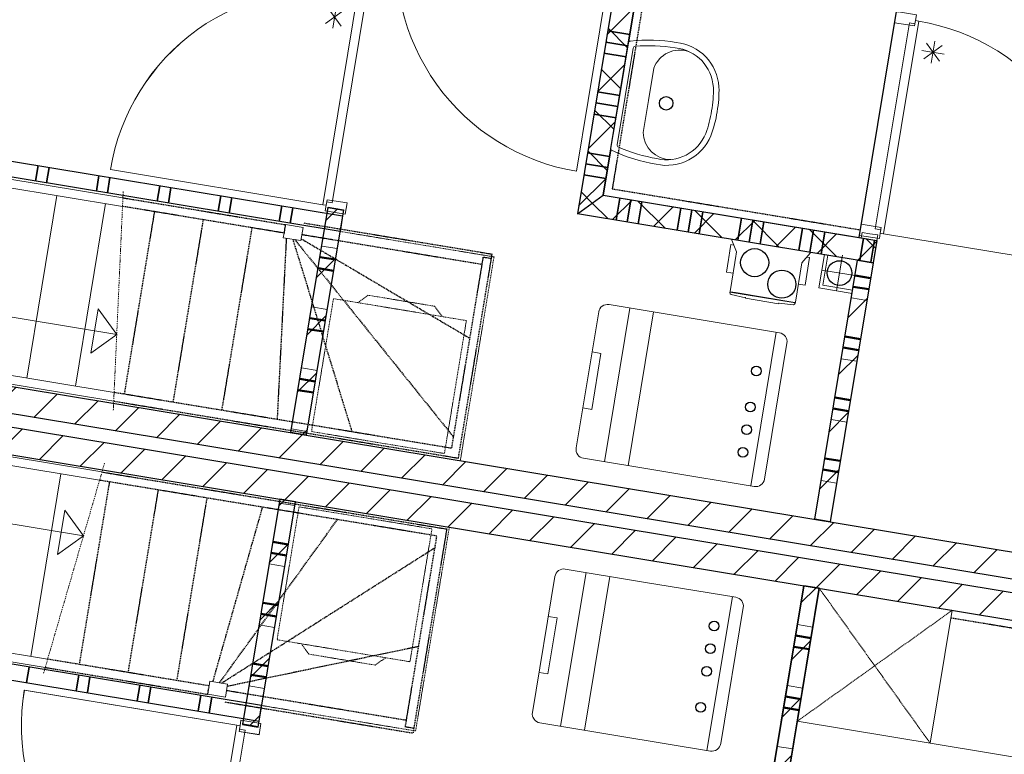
# Model space of a CAD drawing. Extents: x -1000932 to 2054797, y 285738 to 764020.
# Tile 46 of 256: x -306377 to -301992, y 544742 to 548014. Entities that reach past the tile are written whole.
import ezdxf

# ---------------------------------------------------------------- set-up
doc = ezdxf.new("R2010")
doc.units = 0
doc.header["$MEASUREMENT"] = 0
doc.set_wipeout_variables(frame=1)
doc.linetypes.add('DASHDOT', pattern=[1, 0.5, -0.25, 0, -0.25])
doc.linetypes.add('DASHED', pattern=[0.75, 0.5, -0.25])
doc.layers.add('31.', color=7, linetype='CONTINUOUS')
doc.layers.add('HATCH_REACTORS', color=7, linetype='CONTINUOUS')
pattern_1 = [(45, (-31791.21, 918770.12), (106.06602, -106.066015), [])]
pattern_2 = [(135, (-31791.21, 918982.25), (106.066017, 106.06602), [])]

msp = doc.modelspace()

# ---------------------------------------------------------------- hatches: boundary and pattern name
at = {"layer": '31.', "linetype": 'Continuous'}
h = msp.add_hatch(dxfattribs=at)
h.set_pattern_fill('ARKEY_P_050A40_17', style=0, pattern_type=0)
h.set_pattern_definition(pattern_2)
h.paths.add_polyline_path([(-303893.026, 547149.342), (-303778.057, 547231.686), (-303397.901, 549530.467), (-303480.244, 549645.436)], flags=0)
h = msp.add_hatch(dxfattribs=at)
h.set_pattern_fill('ARKEY_P_050A40_18', style=0, pattern_type=0)
h.set_pattern_definition(pattern_1)
h.paths.add_polyline_path([(-303893.026, 547149.342), (-303778.057, 547231.686), (-303397.901, 549530.467), (-303480.244, 549645.436)], flags=0)
h = msp.add_hatch(dxfattribs=at)
h.set_pattern_fill('ARKEY_P_050A40_17', style=0, pattern_type=0)
h.set_pattern_definition(pattern_2)
h.paths.add_polyline_path([(-303893.026, 547149.342), (-303778.057, 547231.686), (-302559.588, 547030.186), (-302575.901, 546931.529)], flags=0)
h = msp.add_hatch(dxfattribs=at)
h.set_pattern_fill('ARKEY_P_050A40_18', style=0, pattern_type=0)
h.set_pattern_definition(pattern_1)
h.paths.add_polyline_path([(-303893.026, 547149.342), (-303778.057, 547231.686), (-302559.588, 547030.186), (-302575.901, 546931.529)], flags=0)
h = msp.add_hatch(dxfattribs=at)
h.set_pattern_fill('ARKEY_P_050A40_12', style=0, pattern_type=0)
h.set_pattern_definition(pattern_1)
h.paths.add_polyline_path([(-305003.151, 547178.342), (-304934.088, 547166.936), (-305100.119, 546163.061), (-305169.182, 546174.467)], flags=0)
h = msp.add_hatch(dxfattribs=at)
h.set_pattern_fill('ARKEY_P_050A40_12', style=0, pattern_type=0)
h.set_pattern_definition(pattern_1)
h.paths.add_polyline_path([(-309643.244, 546792.717), (-309623.682, 546911.092), (-298820.401, 545124.592), (-298839.963, 545006.217)], flags=0)
h = msp.add_hatch(dxfattribs=at)
h.set_pattern_fill('ARKEY_P_050A40_12', style=0, pattern_type=0)
h.set_pattern_definition(pattern_1)
h.paths.add_polyline_path([(-302766.807, 545777.217), (-302835.869, 545788.623), (-302644.963, 546942.936), (-302575.901, 546931.529)], flags=0)
h = msp.add_hatch(dxfattribs=at)
h.set_pattern_fill('ARKEY_P_050A40_12', style=0, pattern_type=0)
h.set_pattern_definition(pattern_1)
h.paths.add_polyline_path([(-309653.026, 546733.529), (-309672.619, 546615.123), (-298869.338, 544828.623), (-298849.744, 544946.998)], flags=0)
h = msp.add_hatch(dxfattribs=at)
h.set_pattern_fill('ARKEY_P_050A40_12', style=0, pattern_type=0)
h.set_pattern_definition(pattern_1)
h.paths.add_polyline_path([(-305384.119, 544874.623), (-305315.057, 544863.217), (-305149.057, 545867.061), (-305218.119, 545878.498)], flags=0)
h = msp.add_hatch(dxfattribs=at)
h.set_pattern_fill('ARKEY_P_050A40_12', style=0, pattern_type=0)
h.set_pattern_definition(pattern_1)
h.paths.add_polyline_path([(-302884.807, 545492.654), (-302815.744, 545481.248), (-303018.057, 544257.873), (-303087.119, 544269.279)], flags=0)
h = msp.add_hatch(dxfattribs=at)
h.set_pattern_fill('ARKEY_P_050A40_12', style=0, pattern_type=0)
h.set_pattern_definition(pattern_1)
h.paths.add_polyline_path([(-302815.744, 545481.217), (-302884.807, 545492.654), (-303075.682, 544338.311), (-303006.619, 544326.904)], flags=0)

# ---------------------------------------------------------------- linework, layer by layer
at = {"layer": '31.', "color": 7, "linetype": 'Continuous', "lineweight": 35}
for p, q in [((-303758.432, 547963.311), (-303659.776, 547946.998)), ((-303758.432, 547963.311), (-303659.776, 547946.998)), ((-303758.432, 547963.311), (-303659.776, 547946.998)), ((-303758.432, 547963.311), (-303659.776, 547946.998)), ((-303766.588, 547913.967), (-303667.932, 547897.654)), ((-303774.744, 547864.654), (-303676.088, 547848.311)), ((-303803.307, 547691.998), (-303704.619, 547675.654)), ((-303803.307, 547691.998), (-303704.619, 547675.654)), ((-303811.463, 547642.654), (-303712.776, 547626.342)), ((-303819.619, 547593.311), (-303720.932, 547576.998)), ((-303848.151, 547420.654), (-303749.494, 547404.342)), ((-303848.151, 547420.654), (-303749.494, 547404.342)), ((-306306.557, 547295.061), (-306295.151, 547364.123)), ((-306257.244, 547286.904), (-306245.807, 547355.967)), ((-303856.307, 547371.342), (-303757.651, 547355.029)), ((-306035.276, 547250.186), (-306023.838, 547319.248)), ((-305985.932, 547242.029), (-305974.526, 547311.092)), ((-303864.463, 547321.998), (-303765.807, 547305.686)), ((-303864.463, 547321.998), (-303765.807, 547305.686)), ((-305763.932, 547205.311), (-305752.526, 547274.373)), ((-305714.619, 547197.154), (-305703.182, 547266.217)), ((-305492.619, 547160.436), (-305481.213, 547229.498)), ((-305443.307, 547152.279), (-305431.869, 547221.342)), ((-303704.057, 547219.467), (-303720.369, 547120.811)), ((-303704.057, 547219.467), (-303720.369, 547120.811)), ((-305221.307, 547115.561), (-305209.901, 547184.623)), ((-305171.994, 547107.404), (-305160.557, 547176.467)), ((-303654.713, 547211.311), (-303671.026, 547112.654)), ((-303654.713, 547211.311), (-303671.026, 547112.654)), ((-303605.401, 547203.154), (-303621.713, 547104.498)), ((-303605.401, 547203.154), (-303621.713, 547104.498)), ((-303605.401, 547203.154), (-303621.713, 547104.498)), ((-303605.401, 547203.154), (-303621.713, 547104.498)), ((-303432.744, 547174.592), (-303449.057, 547075.936)), ((-303432.744, 547174.592), (-303449.057, 547075.936)), ((-303383.401, 547166.436), (-303399.713, 547067.779)), ((-303383.401, 547166.436), (-303399.713, 547067.779)), ((-303334.088, 547158.279), (-303350.401, 547059.623)), ((-303334.088, 547158.279), (-303350.401, 547059.623)), ((-303334.088, 547158.279), (-303350.401, 547059.623)), ((-303334.088, 547158.279), (-303350.401, 547059.623)), ((-303161.432, 547129.686), (-303177.744, 547031.061)), ((-303161.432, 547129.686), (-303177.744, 547031.061)), ((-303112.088, 547121.529), (-303128.401, 547022.904)), ((-303112.088, 547121.529), (-303128.401, 547022.904)), ((-303062.776, 547113.373), (-303079.088, 547014.748)), ((-303062.776, 547113.373), (-303079.088, 547014.748)), ((-303062.776, 547113.373), (-303079.088, 547014.748)), ((-303062.776, 547113.373), (-303079.088, 547014.748)), ((-302890.119, 547084.842), (-302906.432, 546986.186)), ((-302840.776, 547076.686), (-302857.088, 546978.029)), ((-302791.463, 547068.498), (-302807.744, 546969.873)), ((-302791.463, 547068.498), (-302807.744, 546969.873)), ((-302791.463, 547068.498), (-302807.744, 546969.873)), ((-302791.463, 547068.498), (-302807.744, 546969.873)), ((-302618.807, 547039.967), (-302635.119, 546941.342)), ((-302618.807, 547039.967), (-302635.119, 546941.342)), ((-302569.463, 547031.811), (-302585.776, 546933.186)), ((-302569.463, 547031.811), (-302585.776, 546933.186)), ((-306346.494, 545061.654), (-306335.057, 545130.717)), ((-306124.494, 545024.936), (-306113.088, 545093.998)), ((-306075.182, 545016.779), (-306063.744, 545085.842)), ((-305853.182, 544980.092), (-305841.776, 545049.154)), ((-305803.869, 544971.936), (-305792.432, 545040.998)), ((-305581.869, 544935.217), (-305570.463, 545004.279)), ((-305532.557, 544927.061), (-305521.119, 544996.123))]:
    msp.add_line(p, q, dxfattribs=at)
at = {"layer": '31.', "color": 7, "linetype": 'Continuous', "lineweight": 13}
for p, q in [((-304962.651, 546994.279), (-305031.713, 547005.717)), ((-304978.963, 546895.623), (-305048.026, 546907.061)), ((-302656.369, 546873.873), (-302587.307, 546862.436)), ((-302656.369, 546873.873), (-302587.307, 546862.436)), ((-305007.494, 546722.967), (-305076.557, 546734.404)), ((-302672.713, 546775.217), (-302603.651, 546763.779)), ((-302672.713, 546775.217), (-302603.651, 546763.779)), ((-305023.838, 546624.311), (-305092.901, 546635.748)), ((-302701.244, 546602.561), (-302632.182, 546591.123)), ((-302701.244, 546602.561), (-302632.182, 546591.123)), ((-302717.557, 546503.904), (-302648.494, 546492.467)), ((-302717.557, 546503.904), (-302648.494, 546492.467)), ((-305052.401, 546451.654), (-305121.463, 546463.092)), ((-305068.713, 546352.998), (-305137.776, 546364.404)), ((-302746.119, 546331.248), (-302677.057, 546319.811)), ((-302746.119, 546331.248), (-302677.057, 546319.811)), ((-302762.463, 546232.592), (-302693.401, 546221.154)), ((-302762.463, 546232.592), (-302693.401, 546221.154)), ((-305097.244, 546180.342), (-305166.307, 546191.748)), ((-302790.994, 546059.936), (-302721.932, 546048.498)), ((-302790.994, 546059.936), (-302721.932, 546048.498)), ((-302807.307, 545961.279), (-302738.244, 545949.842)), ((-302807.307, 545961.279), (-302738.244, 545949.842)), ((-305220.963, 545861.217), (-305151.901, 545849.811)), ((-305249.526, 545688.561), (-305180.463, 545677.154)), ((-305265.838, 545589.904), (-305196.776, 545578.498)), ((-305294.401, 545417.248), (-305225.338, 545405.842)), ((-305310.682, 545318.592), (-305241.651, 545307.154)), ((-302844.307, 545308.592), (-302913.369, 545319.998)), ((-302844.307, 545308.592), (-302913.369, 545319.998)), ((-302860.619, 545209.936), (-302929.682, 545221.342)), ((-302860.619, 545209.936), (-302929.682, 545221.342)), ((-305339.244, 545145.936), (-305270.213, 545134.498)), ((-305355.557, 545047.279), (-305286.526, 545035.842)), ((-302889.151, 545037.279), (-302958.213, 545048.686)), ((-302889.151, 545037.279), (-302958.213, 545048.686)), ((-302905.463, 544938.623), (-302974.526, 544950.029)), ((-302905.463, 544938.623), (-302974.526, 544950.029)), ((-302934.026, 544765.967), (-303003.088, 544777.373)), ((-302934.026, 544765.967), (-303003.088, 544777.373))]:
    msp.add_line(p, q, dxfattribs=at)
at = {"layer": '31.', "color": 7, "linetype": 'Continuous', "lineweight": 50}
for p, q in [((-304970.807, 546944.967), (-305039.869, 546956.373)), ((-304978.963, 546895.623), (-305048.026, 546907.061)), ((-302656.369, 546873.873), (-302587.307, 546862.436)), ((-302656.369, 546873.873), (-302587.307, 546862.436)), ((-302664.557, 546824.529), (-302595.494, 546813.123)), ((-302664.557, 546824.529), (-302595.494, 546813.123)), ((-305015.651, 546673.654), (-305084.713, 546685.061)), ((-305023.838, 546624.311), (-305092.901, 546635.748)), ((-302701.244, 546602.561), (-302632.182, 546591.123)), ((-302701.244, 546602.561), (-302632.182, 546591.123)), ((-302709.401, 546553.217), (-302640.338, 546541.811)), ((-302709.401, 546553.217), (-302640.338, 546541.811)), ((-305060.557, 546402.342), (-305129.619, 546413.748)), ((-305068.713, 546352.998), (-305137.776, 546364.404)), ((-302746.119, 546331.248), (-302677.057, 546319.811)), ((-302746.119, 546331.248), (-302677.057, 546319.811)), ((-302754.276, 546281.904), (-302685.213, 546270.498)), ((-302754.276, 546281.904), (-302685.213, 546270.498)), ((-302790.994, 546059.936), (-302721.932, 546048.498)), ((-302790.994, 546059.936), (-302721.932, 546048.498)), ((-302799.151, 546010.592), (-302730.088, 545999.186)), ((-302799.151, 546010.592), (-302730.088, 545999.186)), ((-305249.526, 545688.561), (-305180.463, 545677.154)), ((-305257.682, 545639.248), (-305188.619, 545627.811)), ((-305294.401, 545417.248), (-305225.338, 545405.842)), ((-305302.526, 545367.904), (-305233.494, 545356.498)), ((-302852.463, 545259.248), (-302921.526, 545270.686)), ((-302852.463, 545259.248), (-302921.526, 545270.686)), ((-302860.619, 545209.936), (-302929.682, 545221.342)), ((-302860.619, 545209.936), (-302929.682, 545221.342)), ((-305339.244, 545145.936), (-305270.213, 545134.498)), ((-305347.401, 545096.592), (-305278.369, 545085.186)), ((-302897.307, 544987.936), (-302966.369, 544999.373)), ((-302897.307, 544987.936), (-302966.369, 544999.373)), ((-302905.463, 544938.623), (-302974.526, 544950.029)), ((-302905.463, 544938.623), (-302974.526, 544950.029))]:
    msp.add_line(p, q, dxfattribs=at)
at = {"layer": '31.', "color": 7, "linetype": 'Continuous', "lineweight": 18, "ltscale": 10}
for points in [[(-303480.244, 549645.436), (-303893.026, 547149.342)], [(-303778.057, 547231.686), (-303397.901, 549530.467)], [(-304832.932, 548115.873), (-304984.682, 547198.092), (-305009.369, 547202.186), (-305011.807, 547187.373), (-305026.588, 547189.811), (-304870.088, 548136.342), (-304855.151, 548134.748), (-304857.588, 548119.967), (-304832.932, 548115.873)], [(-304832.932, 548115.873), (-304984.682, 547198.092), (-305009.369, 547202.186), (-305011.807, 547187.373), (-305026.588, 547189.811), (-304870.088, 548136.342), (-304855.151, 548134.748), (-304857.588, 548119.967), (-304832.932, 548115.873)], [(-302414.463, 547999.748), (-302566.244, 547081.967), (-302541.557, 547077.873), (-302544.026, 547063.092), (-302529.213, 547060.654), (-302372.682, 548007.154), (-302387.338, 548010.467), (-302389.807, 547995.686), (-302414.463, 547999.748)], [(-302414.463, 547999.748), (-302566.244, 547081.967), (-302541.557, 547077.873), (-302544.026, 547063.092), (-302529.213, 547060.654), (-302372.682, 548007.154), (-302387.338, 548010.467), (-302389.807, 547995.686), (-302414.463, 547999.748)], [(-302628.744, 547102.436), (-302480.276, 548000.248)], [(-302628.744, 547102.436), (-302480.276, 548000.248)], [(-307529.307, 547568.217), (-304938.588, 547139.779)], [(-304949.994, 547070.717), (-307559.432, 547502.248)], [(-305918.744, 547182.279), (-307532.869, 547449.186), (-307526.682, 547486.686), (-305916.994, 547220.498)], [(-306210.932, 547230.592), (-306345.369, 546417.623)], [(-303778.057, 547231.686), (-302559.588, 547030.186)], [(-303778.057, 547231.686), (-302559.588, 547030.186)], [(-305993.901, 547194.717), (-306128.338, 546381.748)], [(-305169.182, 546174.467), (-305003.151, 547178.342)], [(-304969.026, 547170.154), (-305003.557, 547175.873), (-305007.651, 547151.217), (-304938.588, 547139.779), (-304934.494, 547164.467), (-304969.026, 547170.154)], [(-305003.151, 547178.342), (-304934.088, 547166.936)], [(-304934.088, 547166.936), (-305100.119, 546163.061)], [(-304938.588, 547139.779), (-304949.994, 547070.717)], [(-302575.901, 546931.529), (-303893.026, 547149.342)], [(-305196.776, 547080.123), (-305193.369, 547100.842), (-305114.432, 547087.779), (-305124.057, 547029.561), (-305202.994, 547042.623), (-305199.557, 547063.342)], [(-302590.057, 547060.561), (-302555.526, 547054.842), (-302559.588, 547030.186), (-302628.651, 547041.623), (-302624.588, 547066.279), (-302590.057, 547060.561)], [(-302590.057, 547060.561), (-302555.526, 547054.842), (-302559.588, 547030.186), (-302628.651, 547041.623), (-302624.588, 547066.279), (-302590.057, 547060.561)], [(-302559.588, 547030.186), (-302575.901, 546931.529)], [(-302559.588, 547030.186), (-302575.901, 546931.529)], [(-302792.963, 546967.436), (-302817.432, 546819.436), (-302669.432, 546794.967)], [(-302778.151, 546964.967), (-302800.182, 546831.779), (-302666.994, 546809.748)], [(-302712.401, 546964.248), (-302738.494, 546806.373)], [(-302835.869, 545788.623), (-302644.963, 546942.936)], [(-302575.901, 546931.529), (-302766.807, 545777.217)], [(-302575.901, 546931.529), (-302766.807, 545777.217)], [(-302644.963, 546942.936), (-302575.901, 546931.529)], [(-302644.963, 546942.936), (-302575.901, 546931.529)], [(-307605.776, 546885.654), (-305944.588, 546610.967)], [(-302646.526, 546872.248), (-302804.369, 546898.373)], [(-305944.588, 546610.967), (-306059.557, 546528.623), (-306026.932, 546725.936), (-305944.588, 546610.967)], [(-303659.651, 546729.623), (-303772.901, 546044.936)], [(-303659.651, 546729.623), (-303772.901, 546044.936)], [(-303553.901, 546712.154), (-303667.151, 546027.436)], [(-303553.901, 546712.154), (-303667.151, 546027.436)], [(-305957.994, 546315.061), (-307673.494, 546598.748), (-307667.307, 546636.248), (-305956.244, 546353.279)], [(-303120.932, 545937.123), (-303007.713, 546621.842)], [(-303120.932, 545937.123), (-303007.713, 546621.842)], [(-303059.651, 545967.529), (-302959.494, 546573.311)], [(-303059.651, 545967.529), (-302959.494, 546573.311)], [(-303827.588, 546533.717), (-303788.119, 546527.186), (-303829.338, 546277.967), (-303868.807, 546284.467)], [(-303827.588, 546533.717), (-303788.119, 546527.186), (-303829.338, 546277.967), (-303868.807, 546284.467)], [(-306010.182, 545999.373), (-307725.713, 546283.061), (-307731.901, 546245.561), (-306020.869, 545962.623)], [(-305100.119, 546163.061), (-305169.182, 546174.467)], [(-307753.963, 545989.592), (-306092.776, 545714.904)], [(-306327.369, 545178.092), (-306192.932, 545991.061)], [(-305218.119, 545878.498), (-305384.119, 544874.623)], [(-305315.057, 544863.217), (-305149.057, 545867.061)], [(-305149.057, 545867.061), (-305218.119, 545878.498)], [(-306092.776, 545714.904), (-306175.119, 545829.873), (-306207.744, 545632.561), (-306092.776, 545714.904)], [(-302766.807, 545777.217), (-302835.869, 545788.623)], [(-302766.807, 545777.217), (-302835.869, 545788.623)], [(-303967.682, 544866.936), (-303854.463, 545551.654)], [(-303967.682, 544866.936), (-303854.463, 545551.623)], [(-303861.932, 544849.436), (-303748.713, 545534.154)], [(-303861.932, 544849.467), (-303748.713, 545534.154)], [(-303087.119, 544269.279), (-302884.807, 545492.654)], [(-302884.807, 545492.654), (-303075.682, 544338.311)], [(-302815.744, 545481.248), (-303018.057, 544257.873)], [(-303006.619, 544326.904), (-302815.744, 545481.217)], [(-302815.744, 545481.248), (-302913.619, 544889.279), (-299953.838, 544399.811), (-299855.932, 544991.779)], [(-302815.744, 545481.217), (-302884.807, 545492.654)], [(-302884.807, 545492.654), (-302815.744, 545481.248)], [(-306252.213, 545165.686), (-307866.338, 545432.592), (-307872.557, 545395.123), (-306262.869, 545128.936)], [(-303202.526, 545443.842), (-303315.744, 544759.123)], [(-303202.526, 545443.842), (-303315.744, 544759.154)], [(-305299.151, 544959.404), (-307908.588, 545390.936)], [(-303154.307, 545395.311), (-303254.463, 544789.529)], [(-303154.276, 545395.311), (-303254.463, 544789.561)], [(-302321.651, 544791.373), (-302223.776, 545383.342)], [(-304063.588, 545106.498), (-304024.119, 545099.967), (-303982.901, 545349.217), (-304022.369, 545355.748)], [(-304063.588, 545106.467), (-304024.119, 545099.967), (-303982.932, 545349.186), (-304022.369, 545355.717)], [(-307901.276, 545318.779), (-305310.557, 544890.342)], [(-305535.807, 545029.967), (-305539.244, 545009.248), (-305460.307, 544996.217), (-305450.682, 545054.404), (-305529.619, 545067.467), (-305533.026, 545046.748)], [(-305310.557, 544890.342), (-305299.151, 544959.404)], [(-305349.182, 544871.404), (-305383.713, 544877.123), (-305379.619, 544901.779), (-305310.557, 544890.342), (-305314.651, 544865.686), (-305349.182, 544871.404)], [(-305524.776, 543932.186), (-305372.994, 544849.998), (-305397.651, 544854.061), (-305395.213, 544868.873), (-305409.994, 544871.311), (-305566.526, 543924.779), (-305551.869, 543921.467), (-305549.432, 543936.279), (-305524.776, 543932.186)], [(-305524.744, 543932.217), (-305372.994, 544849.998), (-305397.651, 544854.092), (-305395.213, 544868.873), (-305409.994, 544871.311), (-305566.526, 543924.811), (-305551.869, 543921.498), (-305549.432, 543936.279), (-305524.744, 543932.217)], [(-305384.119, 544874.623), (-305315.057, 544863.217)]]:
    msp.add_lwpolyline(points, dxfattribs=at)
at = {"layer": '31.', "color": 7, "linetype": 'Continuous', "lineweight": 13, "ltscale": 10}
for points in [[(-304686.651, 548441.061, 0.41421358), (-303897.182, 547338.748), (-303740.744, 548284.654)], [(-304870.151, 548135.967, 0.41421358), (-305972.744, 547346.279), (-305026.588, 547189.811)], [(-304870.182, 548135.717, 0.41421358), (-305972.494, 547346.248), (-305026.588, 547189.811)], [(-302372.744, 548006.779, -0.41421358), (-301583.057, 546904.186), (-302529.213, 547060.654)], [(-302372.744, 548006.779, -0.41421358), (-301583.057, 546904.186), (-302529.213, 547060.654)], [(-305566.463, 543925.186, -0.41421358), (-306356.151, 545027.779), (-305409.994, 544871.311)], [(-305566.432, 543925.404, -0.41421358), (-306355.901, 545027.717), (-305409.994, 544871.311)]]:
    msp.add_lwpolyline(points, format="xyb", dxfattribs=at)
for points in [[(-305015.182, 547996.654), (-304933.869, 548054.904)], [(-304945.401, 547985.123), (-305003.619, 548066.436)], [(-304982.682, 547976.436), (-304966.369, 548075.092)], [(-302317.557, 547819.529), (-302301.244, 547918.186)], [(-302317.557, 547819.529), (-302301.244, 547918.186)], [(-302260.088, 547860.686), (-302358.744, 547877.029)], [(-302260.088, 547860.686), (-302358.744, 547877.029)], [(-302350.057, 547839.748), (-302268.744, 547897.967)], [(-302350.057, 547839.748), (-302268.744, 547897.967)], [(-302280.307, 547828.217), (-302338.526, 547909.498)], [(-302280.307, 547828.217), (-302338.526, 547909.498)]]:
    msp.add_lwpolyline(points, dxfattribs=at)
at = {"layer": '31.', "color": 7, "linetype": 'Continuous', "lineweight": 18, "ltscale": 10}
for points in [[(-302387.401, 548010.217), (-302391.463, 547985.561), (-302480.276, 548000.248), (-302472.119, 548049.561), (-302383.307, 548034.904)], [(-302387.401, 548010.217), (-302391.463, 547985.561), (-302480.276, 548000.248), (-302472.119, 548049.561), (-302383.307, 548034.904)], [(-305011.807, 547187.373), (-305007.713, 547212.029), (-304918.932, 547197.342), (-304927.088, 547148.029), (-305015.869, 547162.717)], [(-305011.807, 547187.373), (-305007.713, 547212.029), (-304918.932, 547197.342), (-304927.088, 547148.029), (-305015.869, 547162.717)], [(-302544.026, 547063.092), (-302539.932, 547087.748), (-302628.744, 547102.436), (-302636.901, 547053.092), (-302548.088, 547038.436)], [(-302544.026, 547063.092), (-302539.932, 547087.748), (-302628.744, 547102.436), (-302636.901, 547053.092), (-302548.088, 547038.436)], [(-305395.213, 544868.873), (-305399.276, 544844.186), (-305310.494, 544829.498), (-305302.338, 544878.842), (-305391.119, 544893.529)], [(-305395.213, 544868.873), (-305399.276, 544844.217), (-305310.494, 544829.529), (-305302.338, 544878.873), (-305391.119, 544893.529)]]:
    msp.add_lwpolyline(points, close=True, dxfattribs=at)
at = {"layer": '31.', "color": 7, "linetype": 'DASHDOT', "lineweight": 18, "ltscale": 10}
for points in [[(-305915.776, 547247.748), (-305959.838, 546273.904)], [(-306270.494, 545102.717), (-305998.713, 546038.936)]]:
    msp.add_lwpolyline(points, dxfattribs=at)
at = {"layer": '31.', "color": 8, "linetype": 'DASHED', "lineweight": 25, "ltscale": 10}
for points in [[(-305916.994, 547220.498), (-305193.369, 547100.842), (-305199.557, 547063.342), (-305918.744, 547182.279)], [(-305776.869, 547158.811), (-305911.307, 546345.842)], [(-305559.807, 547122.936), (-305694.244, 546309.967)], [(-305342.776, 547087.029), (-305477.213, 546274.061)], [(-305110.994, 547108.498), (-304272.401, 546969.811)], [(-305119.494, 547057.186), (-304318.369, 546924.717)], [(-305189.494, 547040.404), (-305230.182, 546233.217)], [(-305160.213, 547035.561), (-304896.932, 546178.123)], [(-305151.776, 547034.154), (-304445.432, 546156.311)], [(-305122.651, 547037.998), (-304372.776, 546595.592)], [(-305957.994, 546315.061), (-304422.651, 546061.154), (-304275.807, 546949.092), (-304313.307, 546955.311), (-304453.932, 546104.842), (-305956.244, 546353.279)], [(-304275.807, 546949.092), (-304272.401, 546969.811)], [(-306010.182, 545999.373), (-304474.869, 545745.467), (-304621.682, 544857.529), (-304659.182, 544863.717), (-304518.557, 545714.186), (-306020.869, 545962.623)], [(-306110.338, 545142.217), (-305975.901, 545955.186)], [(-305893.307, 545106.311), (-305758.869, 545919.279)], [(-305676.244, 545070.436), (-305541.838, 545883.404)], [(-305516.119, 545065.248), (-305294.807, 545842.529)], [(-305486.838, 545060.404), (-304961.557, 545787.436)], [(-305478.401, 545058.998), (-304527.057, 545662.717)], [(-305452.057, 545045.998), (-304599.713, 545223.436)], [(-306262.869, 545128.936), (-305539.244, 545009.248), (-305533.026, 545046.748), (-306252.213, 545165.686)], [(-305455.244, 545026.779), (-304654.119, 544894.311)], [(-305463.744, 544975.498), (-304625.119, 544836.811)], [(-304621.682, 544857.529), (-304625.119, 544836.811)]]:
    msp.add_lwpolyline(points, dxfattribs=at)
at = {"layer": '31.', "color": 7, "linetype": 'DASHED', "lineweight": 18, "ltscale": 10}
for points in [[(-304414.432, 546049.654), (-304264.307, 546957.342), (-304949.994, 547070.717)], [(-304495.776, 546691.529), (-304528.713, 546737.529), (-304824.713, 546786.467), (-304870.682, 546753.529)], [(-304495.776, 546691.529), (-304528.713, 546737.529), (-304824.713, 546786.467), (-304870.682, 546753.529)], [(-304463.369, 545753.717), (-304613.463, 544846.029), (-305299.151, 544959.404)], [(-302815.744, 545481.248), (-302321.651, 544791.373)], [(-302223.776, 545383.342), (-302913.619, 544889.279)], [(-304747.026, 545172.186), (-304793.026, 545139.248), (-305088.994, 545188.186), (-305121.932, 545234.186)], [(-304747.026, 545172.186), (-304793.026, 545139.248), (-305088.994, 545188.186), (-305121.932, 545234.186)]]:
    msp.add_lwpolyline(points, dxfattribs=at)
at = {"layer": '31.', "color": 7, "linetype": 'Continuous', "lineweight": 25, "ltscale": 10}
for points in [[(-309623.682, 546911.092), (-298820.401, 545124.592)], [(-298839.963, 545006.217), (-309643.244, 546792.717)], [(-298849.744, 544946.998), (-309653.026, 546733.529)], [(-309672.619, 546615.123), (-298869.338, 544828.623)], [(-309672.619, 546615.123), (-298869.338, 544828.623)]]:
    msp.add_lwpolyline(points, dxfattribs=at)
at = {"layer": '31.', "color": 7, "linetype": 'DASHED', "lineweight": 18, "ltscale": 10}
for points in [[(-304485.151, 546081.623), (-305077.119, 546179.529), (-304979.213, 546771.498), (-304387.244, 546673.592)], [(-304485.151, 546081.623), (-305077.119, 546179.529), (-304979.213, 546771.498), (-304387.244, 546673.592)], [(-304540.619, 545746.186), (-305132.588, 545844.092), (-305230.463, 545252.123), (-304638.526, 545154.217)], [(-304540.619, 545746.217), (-305132.588, 545844.092), (-305230.463, 545252.123), (-304638.494, 545154.248)]]:
    msp.add_lwpolyline(points, close=True, dxfattribs=at)
at = {"layer": '31.', "color": 7, "linetype": 'Continuous', "lineweight": 18, "ltscale": 10}
for points in [[(-303517.463, 546002.686), (-303865.338, 546060.217, -0.41421358), (-303898.276, 546106.217), (-303798.088, 546711.998, -0.41421358), (-303752.119, 546744.936), (-303404.213, 546687.404)], [(-303517.463, 546002.686), (-303865.338, 546060.217, -0.41421358), (-303898.276, 546106.217), (-303798.088, 546711.998, -0.41421358), (-303752.119, 546744.936), (-303404.213, 546687.404)], [(-303517.463, 546002.686), (-303105.651, 545934.592, 0.41421354), (-303059.651, 545967.529), (-302959.494, 546573.311, 0.41421358), (-302992.432, 546619.311), (-303404.213, 546687.404)], [(-303517.463, 546002.686), (-303105.651, 545934.592, 0.41421354), (-303059.651, 545967.529), (-302959.494, 546573.311, 0.41421358), (-302992.432, 546619.311), (-303404.213, 546687.404)], [(-303599.026, 545509.404), (-303946.901, 545566.936, 0.41421358), (-303992.901, 545533.998), (-304093.088, 544928.217, 0.41421358), (-304060.151, 544882.217), (-303712.244, 544824.686)], [(-303599.026, 545509.404), (-303946.901, 545566.936, 0.41421358), (-303992.901, 545533.998), (-304093.088, 544928.217, 0.41421358), (-304060.151, 544882.248), (-303712.244, 544824.717)], [(-303599.026, 545509.404), (-303187.244, 545441.311, -0.41421354), (-303154.307, 545395.311), (-303254.463, 544789.529, -0.41421358), (-303300.463, 544756.592), (-303712.244, 544824.686)], [(-303599.026, 545509.404), (-303187.213, 545441.311, -0.41421354), (-303154.276, 545395.311), (-303254.463, 544789.561, -0.41421358), (-303300.463, 544756.623), (-303712.244, 544824.717)]]:
    msp.add_lwpolyline(points, format="xyb", dxfattribs=at)
at = {"layer": '31.', "color": 7, "linetype": 'DASHED', "lineweight": 25, "ltscale": 10}
msp.add_lwpolyline([(-299861.651, 544957.248), (-302229.494, 545348.811)], dxfattribs=at)
at = {"layer": '31.', "color": 7, "linetype": 'Continuous'}
for centre, radius in [((-302725.463, 546885.311), 54.986), ((-303096.119, 546448.936), 21.603), ((-303096.119, 546448.936), 21.603), ((-303122.651, 546288.436), 21.572), ((-303122.651, 546288.436), 21.572), ((-303139.307, 546187.779), 21.603), ((-303139.307, 546187.779), 21.603), ((-303155.932, 546087.154), 21.603), ((-303155.932, 546087.154), 21.603), ((-303283.963, 545313.061), 21.598), ((-303283.963, 545313.061), 21.598), ((-303300.588, 545212.436), 21.603), ((-303300.588, 545212.404), 21.572), ((-303317.244, 545111.811), 21.598), ((-303317.244, 545111.779), 21.598), ((-303343.776, 544951.279), 21.603), ((-303343.776, 544951.279), 21.572)]:
    msp.add_circle(centre, radius, dxfattribs=at)
at = {"layer": 'HATCH_REACTORS', "ltscale": 10}
for points in [[(-303893.026, 547149.342), (-303778.057, 547231.686), (-303397.901, 549530.467), (-303480.244, 549645.436)], [(-303893.026, 547149.342), (-303778.057, 547231.686), (-303397.901, 549530.467), (-303480.244, 549645.436)], [(-303893.026, 547149.342), (-303778.057, 547231.686), (-303397.901, 549530.467), (-303480.244, 549645.436)], [(-303893.026, 547149.342), (-303778.057, 547231.686), (-303397.901, 549530.467), (-303480.244, 549645.436)], [(-302248.526, 549340.404), (-303397.901, 549530.467), (-303778.057, 547231.686), (-302638.526, 547043.248), (-302472.119, 548049.561), (-302462.244, 548047.936)], [(-302248.526, 549340.404), (-303397.901, 549530.467), (-303778.057, 547231.686), (-302638.526, 547043.248), (-302472.119, 548049.561), (-302462.244, 548047.936)], [(-304938.588, 547139.779), (-304949.994, 547070.717), (-307559.432, 547502.248), (-307529.307, 547568.217)], [(-303893.026, 547149.342), (-303778.057, 547231.686), (-302559.588, 547030.186), (-302575.901, 546931.529)], [(-303893.026, 547149.342), (-303778.057, 547231.686), (-302559.588, 547030.186), (-302575.901, 546931.529)], [(-303893.026, 547149.342), (-303778.057, 547231.686), (-302559.588, 547030.186), (-302575.901, 546931.529)], [(-303893.026, 547149.342), (-303778.057, 547231.686), (-302559.588, 547030.186), (-302575.901, 546931.529)], [(-305003.151, 547178.342), (-304934.088, 547166.936), (-305100.119, 546163.061), (-305169.182, 546174.467)], [(-305003.151, 547178.342), (-304934.088, 547166.936), (-305100.119, 546163.061), (-305169.182, 546174.467)], [(-305003.151, 547178.342), (-304934.088, 547166.936), (-305100.119, 546163.061), (-305169.182, 546174.467)], [(-309643.244, 546792.717), (-309623.682, 546911.092), (-298820.401, 545124.592), (-298839.963, 545006.217)], [(-302766.807, 545777.217), (-302835.869, 545788.623), (-302644.963, 546942.936), (-302575.901, 546931.529)], [(-302766.807, 545777.217), (-302835.869, 545788.623), (-302644.963, 546942.936), (-302575.901, 546931.529)], [(-302766.807, 545777.217), (-302835.869, 545788.623), (-302644.963, 546942.936), (-302575.901, 546931.529)], [(-309653.026, 546733.529), (-309672.619, 546615.123), (-298869.338, 544828.623), (-298849.744, 544946.998)], [(-305384.119, 544874.623), (-305315.057, 544863.217), (-305149.057, 545867.061), (-305218.119, 545878.498)], [(-305384.119, 544874.623), (-305315.057, 544863.217), (-305149.057, 545867.061), (-305218.119, 545878.498)], [(-305384.119, 544874.623), (-305315.057, 544863.217), (-305149.057, 545867.061), (-305218.119, 545878.498)], [(-302884.807, 545492.654), (-302815.744, 545481.248), (-303018.057, 544257.873), (-303087.119, 544269.279)], [(-302884.807, 545492.654), (-302815.744, 545481.248), (-303018.057, 544257.873), (-303087.119, 544269.279)], [(-302884.807, 545492.654), (-302815.744, 545481.248), (-303018.057, 544257.873), (-303087.119, 544269.279)], [(-302815.744, 545481.217), (-302884.807, 545492.654), (-303075.682, 544338.311), (-303006.619, 544326.904)], [(-302815.744, 545481.217), (-302884.807, 545492.654), (-303075.682, 544338.311), (-303006.619, 544326.904)], [(-302815.744, 545481.217), (-302884.807, 545492.654), (-303075.682, 544338.311), (-303006.619, 544326.904)], [(-305310.557, 544890.342), (-305299.151, 544959.404), (-307908.588, 545390.936), (-307901.276, 545318.779)]]:
    msp.add_lwpolyline(points, close=True, dxfattribs=at)

# ---------------------------------------------------------------- next in the draw order: wipeouts: each hides what was drawn before it
for points in [[(-303704.619, 547675.654), (-303665.901, 547909.873), (-303665.744, 547910.779), (-303665.088, 547912.561), (-303664.151, 547914.154), (-303662.932, 547915.561), (-303661.432, 547916.717), (-303659.776, 547917.561), (-303657.994, 547918.092), (-303657.057, 547918.186), (-303606.057, 547923.498), (-303503.307, 547920.748), (-303452.557, 547912.686), (-303434.026, 547910.748), (-303397.963, 547900.342), (-303364.338, 547883.811), (-303334.119, 547861.686), (-303308.213, 547834.623), (-303287.432, 547803.467), (-303272.401, 547769.154), (-303263.588, 547732.748), (-303262.432, 547714.061), (-303261.713, 547686.373), (-303265.776, 547631.154), (-303270.526, 547603.873)], [(-302846.963, 546908.623), (-302878.088, 546720.404), (-303269.088, 546785.061), (-303237.963, 546973.279)]]:
    msp.add_wipeout(points).dxf.layer = '31.'

# ---------------------------------------------------------------- next in the draw order: hatches: boundary and pattern name
at = {"layer": '31.', "linetype": 'Continuous'}
h = msp.add_hatch(dxfattribs=at)
h.set_pattern_fill('ARKEY_P_050A40_17', style=0, pattern_type=0)
h.set_pattern_definition(pattern_2)
h.paths.add_polyline_path([(-303893.026, 547149.342), (-303778.057, 547231.686), (-302559.588, 547030.186), (-302575.901, 546931.529)], flags=0)
h = msp.add_hatch(dxfattribs=at)
h.set_pattern_fill('ARKEY_P_050A40_18', style=0, pattern_type=0)
h.set_pattern_definition(pattern_1)
h.paths.add_polyline_path([(-303893.026, 547149.342), (-303778.057, 547231.686), (-302559.588, 547030.186), (-302575.901, 546931.529)], flags=0)
h = msp.add_hatch(dxfattribs=at)
h.set_pattern_fill('ARKEY_P_050A40_12', style=0, pattern_type=0)
h.set_pattern_definition(pattern_1)
h.paths.add_polyline_path([(-309643.244, 546792.717), (-309623.682, 546911.092), (-298820.401, 545124.592), (-298839.963, 545006.217)], flags=0)
h = msp.add_hatch(dxfattribs=at)
h.set_pattern_fill('ARKEY_P_050A40_12', style=0, pattern_type=0)
h.set_pattern_definition(pattern_1)
h.paths.add_polyline_path([(-302766.807, 545777.217), (-302835.869, 545788.623), (-302644.963, 546942.936), (-302575.901, 546931.529)], flags=0)
h = msp.add_hatch(dxfattribs=at)
h.set_pattern_fill('ARKEY_P_050A40_12', style=0, pattern_type=0)
h.set_pattern_definition(pattern_1)
h.paths.add_polyline_path([(-309653.026, 546733.529), (-309672.619, 546615.123), (-298869.338, 544828.623), (-298849.744, 544946.998)], flags=0)

# ---------------------------------------------------------------- next in the draw order: linework, layer by layer
at = {"layer": '31.', "color": 7, "linetype": 'Continuous', "lineweight": 35}
for p, q in [((-303766.588, 547913.967), (-303667.932, 547897.654)), ((-303774.744, 547864.654), (-303676.088, 547848.311)), ((-302890.119, 547084.842), (-302906.432, 546986.186)), ((-302840.776, 547076.686), (-302857.088, 546978.029))]:
    msp.add_line(p, q, dxfattribs=at)
at = {"layer": '31.', "color": 7, "linetype": 'Continuous', "lineweight": 18, "ltscale": 10}
for points in [[(-302575.901, 546931.529), (-303893.026, 547149.342)], [(-303196.744, 547009.873), (-303209.182, 547011.936), (-303229.401, 546889.592), (-303209.682, 546886.311), (-303209.744, 546885.842), (-303199.901, 546884.186)], [(-302871.338, 546956.061), (-302858.932, 546953.998), (-302879.151, 546831.654), (-302898.901, 546834.936), (-302898.963, 546834.436), (-302908.838, 546836.061)], [(-302835.869, 545788.623), (-302644.963, 546942.936)], [(-303211.744, 546800.248), (-303211.494, 546801.717)], [(-303144.026, 546777.654), (-303144.838, 546772.717), (-302996.838, 546748.248), (-302996.026, 546753.186)], [(-302924.651, 546752.748), (-302924.401, 546754.248)]]:
    msp.add_lwpolyline(points, dxfattribs=at)
for points in [[(-303188.807, 546797.967), (-302923.901, 546754.154, 0.41421361), (-302922.182, 546755.404), (-302893.088, 546931.311), (-302856.088, 546973.436, 0.14009817), (-302855.526, 546974.654), (-302855.026, 546977.686), (-303205.244, 547035.592), (-303205.744, 547032.592, 0.14009811), (-303205.588, 547031.217), (-303184.151, 546979.436), (-303213.213, 546803.529, 0.41421354), (-303211.994, 546801.811), (-303188.807, 546797.967)], [(-302996.432, 546750.717), (-302931.057, 546744.498, 0.3941869), (-302922.963, 546750.717), (-302922.682, 546752.436), (-303213.713, 546800.561), (-303213.994, 546798.842, 0.3941867), (-303208.338, 546790.342), (-303144.432, 546775.186)]]:
    msp.add_lwpolyline(points, format="xyb", dxfattribs=at)
at = {"layer": '31.', "color": 7, "linetype": 'Continuous', "lineweight": 25, "ltscale": 10}
for points in [[(-309623.682, 546911.092), (-298820.401, 545124.592)], [(-298839.963, 545006.217), (-309643.244, 546792.717)], [(-298849.744, 544946.998), (-309653.026, 546733.529)]]:
    msp.add_lwpolyline(points, dxfattribs=at)
at = {"layer": '31.', "color": 7, "linetype": 'Continuous'}
for centre, radius in [((-303103.369, 546931.592), 62.497), ((-302982.401, 546835.561), 62.492)]:
    msp.add_circle(centre, radius, dxfattribs=at)
at = {"layer": 'HATCH_REACTORS', "ltscale": 10}
for points in [[(-303893.026, 547149.342), (-303778.057, 547231.686), (-302559.588, 547030.186), (-302575.901, 546931.529)], [(-303893.026, 547149.342), (-303778.057, 547231.686), (-302559.588, 547030.186), (-302575.901, 546931.529)], [(-303893.026, 547149.342), (-303778.057, 547231.686), (-302559.588, 547030.186), (-302575.901, 546931.529)], [(-303893.026, 547149.342), (-303778.057, 547231.686), (-302559.588, 547030.186), (-302575.901, 546931.529)], [(-309643.244, 546792.717), (-309623.682, 546911.092), (-298820.401, 545124.592), (-298839.963, 545006.217)], [(-302766.807, 545777.217), (-302835.869, 545788.623), (-302644.963, 546942.936), (-302575.901, 546931.529)], [(-302766.807, 545777.217), (-302835.869, 545788.623), (-302644.963, 546942.936), (-302575.901, 546931.529)], [(-302766.807, 545777.217), (-302835.869, 545788.623), (-302644.963, 546942.936), (-302575.901, 546931.529)], [(-309653.026, 546733.529), (-309672.619, 546615.123), (-298869.338, 544828.623), (-298849.744, 544946.998)]]:
    msp.add_lwpolyline(points, close=True, dxfattribs=at)

# ---------------------------------------------------------------- next in the draw order: wipeouts: each hides what was drawn before it
msp.add_wipeout([(-303704.619, 547675.654), (-303743.369, 547441.404), (-303743.526, 547440.498), (-303743.494, 547438.623), (-303743.088, 547436.779), (-303742.369, 547435.061), (-303741.338, 547433.498), (-303740.057, 547432.154), (-303738.526, 547431.061), (-303737.682, 547430.686), (-303691.088, 547409.248), (-303592.932, 547378.779), (-303542.307, 547370.092), (-303524.088, 547365.936), (-303486.619, 547364.186), (-303449.463, 547368.998), (-303413.713, 547380.217), (-303380.463, 547397.529), (-303350.744, 547420.342), (-303325.463, 547447.998), (-303305.401, 547479.623), (-303298.307, 547496.967), (-303288.744, 547522.904), (-303274.807, 547576.498), (-303270.526, 547603.873)]).dxf.layer = '31.'

# ---------------------------------------------------------------- next in the draw order: hatches: boundary and pattern name
at = {"layer": '31.', "linetype": 'Continuous'}
h = msp.add_hatch(dxfattribs=at)
h.set_pattern_fill('ARKEY_P_050A40_17', style=0, pattern_type=0)
h.set_pattern_definition(pattern_2)
h.paths.add_polyline_path([(-303893.026, 547149.342), (-303778.057, 547231.686), (-303397.901, 549530.467), (-303480.244, 549645.436)], flags=0)
h = msp.add_hatch(dxfattribs=at)
h.set_pattern_fill('ARKEY_P_050A40_18', style=0, pattern_type=0)
h.set_pattern_definition(pattern_1)
h.paths.add_polyline_path([(-303893.026, 547149.342), (-303778.057, 547231.686), (-303397.901, 549530.467), (-303480.244, 549645.436)], flags=0)

# ---------------------------------------------------------------- next in the draw order: linework, layer by layer
at = {"layer": '31.', "color": 7, "linetype": 'Continuous', "lineweight": 35}
for p, q in [((-303803.307, 547691.998), (-303704.619, 547675.654)), ((-303803.307, 547691.998), (-303704.619, 547675.654)), ((-303811.463, 547642.654), (-303712.776, 547626.342)), ((-303819.619, 547593.311), (-303720.932, 547576.998)), ((-303848.151, 547420.654), (-303749.494, 547404.342)), ((-303848.151, 547420.654), (-303749.494, 547404.342)), ((-303856.307, 547371.342), (-303757.651, 547355.029))]:
    msp.add_line(p, q, dxfattribs=at)
at = {"layer": '31.', "color": 7, "linetype": 'Continuous', "lineweight": 18, "ltscale": 10}
for points in [[(-303480.244, 549645.436), (-303893.026, 547149.342)], [(-303778.057, 547231.686), (-303397.901, 549530.467)]]:
    msp.add_lwpolyline(points, dxfattribs=at)
at = {"layer": '31.', "color": 7, "linetype": 'DASHED', "lineweight": 25, "ltscale": 10}
msp.add_lwpolyline([(-302496.776, 548053.654), (-302288.744, 549311.561), (-303369.088, 549490.217), (-303737.807, 547260.498), (-302632.807, 547077.779)], dxfattribs=at)
at = {"layer": '31.', "color": 7, "linetype": 'Continuous', "lineweight": 13, "ltscale": 10}
msp.add_lwpolyline([(-304686.651, 548441.061, 0.41421358), (-303897.182, 547338.748), (-303740.744, 548284.654)], format="xyb", dxfattribs=at)
at = {"layer": '31.', "color": 7, "linetype": 'Continuous', "lineweight": 18, "ltscale": 10}
for points in [[(-303704.619, 547675.654), (-303665.901, 547909.873, -0.33781127), (-303657.057, 547918.186, -0.06542521), (-303452.588, 547912.717, -0.36579263), (-303262.432, 547714.029, -0.04987602), (-303270.526, 547603.873)], [(-303679.963, 547671.561), (-303644.369, 547886.748, -0.34489255), (-303635.307, 547895.092, -0.05893265), (-303456.901, 547888.092, -0.36974787), (-303287.276, 547711.529, -0.04912197), (-303295.088, 547607.936)], [(-303576.369, 547654.436), (-303552.713, 547797.498, -0.4081376), (-303396.932, 547871.904)], [(-303704.619, 547675.654), (-303743.369, 547441.404, 0.33781127), (-303737.682, 547430.717, 0.06542521), (-303542.307, 547370.061, 0.36579263), (-303298.338, 547496.967, 0.04987602), (-303270.526, 547603.873)], [(-303679.963, 547671.561), (-303715.557, 547456.404, 0.34489255), (-303709.619, 547445.592, 0.05893265), (-303538.463, 547394.779, 0.36974787), (-303321.057, 547507.311, 0.04912197), (-303295.088, 547607.936)], [(-303576.369, 547654.436), (-303600.026, 547511.373, 0.4081376), (-303476.494, 547390.779)]]:
    msp.add_lwpolyline(points, format="xyb", dxfattribs=at)
at = {"layer": '31.', "color": 7, "linetype": 'Continuous'}
msp.add_circle((-303497.432, 547641.373), 30.023, dxfattribs=at)
at = {"layer": 'HATCH_REACTORS', "ltscale": 10}
for points in [[(-303893.026, 547149.342), (-303778.057, 547231.686), (-303397.901, 549530.467), (-303480.244, 549645.436)], [(-303893.026, 547149.342), (-303778.057, 547231.686), (-303397.901, 549530.467), (-303480.244, 549645.436)], [(-303893.026, 547149.342), (-303778.057, 547231.686), (-303397.901, 549530.467), (-303480.244, 549645.436)], [(-303893.026, 547149.342), (-303778.057, 547231.686), (-303397.901, 549530.467), (-303480.244, 549645.436)], [(-303397.901, 549530.467), (-303778.057, 547231.686), (-302638.526, 547043.248), (-302472.119, 548049.561), (-302462.244, 548047.936), (-302248.526, 549340.404)], [(-303397.901, 549530.467), (-303778.057, 547231.686), (-302638.526, 547043.248), (-302472.119, 548049.561), (-302462.244, 548047.936), (-302248.526, 549340.404)]]:
    msp.add_lwpolyline(points, close=True, dxfattribs=at)

# ---------------------------------------------------------------- next in the draw order: wipeouts: each hides what was drawn before it
msp.add_wipeout([(-302846.963, 546908.654), (-302878.088, 546720.404), (-303269.088, 546785.061), (-303237.963, 546973.311)]).dxf.layer = '31.'

# ---------------------------------------------------------------- next in the draw order: linework, layer by layer
at = {"layer": '31.', "color": 7, "linetype": 'Continuous', "lineweight": 18, "ltscale": 10}
for points in [[(-303196.744, 547009.873), (-303209.182, 547011.936), (-303229.401, 546889.592), (-303209.682, 546886.311), (-303209.744, 546885.842), (-303199.901, 546884.186)], [(-302871.338, 546956.061), (-302858.932, 546953.998), (-302879.151, 546831.654), (-302898.901, 546834.936), (-302898.963, 546834.436), (-302908.838, 546836.061)], [(-303211.744, 546800.248), (-303211.494, 546801.717)], [(-303144.026, 546777.654), (-303144.838, 546772.717), (-302996.838, 546748.248), (-302996.026, 546753.186)], [(-302924.651, 546752.748), (-302924.401, 546754.248)]]:
    msp.add_lwpolyline(points, dxfattribs=at)
for points in [[(-303188.807, 546797.967), (-302923.901, 546754.154, 0.41421361), (-302922.182, 546755.404), (-302893.088, 546931.311), (-302856.088, 546973.436, 0.14009817), (-302855.526, 546974.654), (-302855.026, 546977.686), (-303205.244, 547035.592), (-303205.744, 547032.592, 0.14009811), (-303205.588, 547031.217), (-303184.151, 546979.436), (-303213.213, 546803.529, 0.41421354), (-303211.994, 546801.811), (-303188.807, 546797.967)], [(-302996.432, 546750.717), (-302931.057, 546744.498, 0.3941869), (-302922.963, 546750.717), (-302922.682, 546752.436), (-303213.713, 546800.561), (-303213.994, 546798.842, 0.3941867), (-303208.338, 546790.342), (-303144.432, 546775.186)]]:
    msp.add_lwpolyline(points, format="xyb", dxfattribs=at)
at = {"layer": '31.', "color": 7, "linetype": 'Continuous'}
for centre, radius in [((-303103.369, 546931.592), 62.497), ((-302982.401, 546835.561), 62.492)]:
    msp.add_circle(centre, radius, dxfattribs=at)

# ---------------------------------------------------------------- next in the draw order: wipeouts: each hides what was drawn before it
msp.add_wipeout([(-303704.619, 547675.654), (-303665.901, 547909.873), (-303665.744, 547910.779), (-303665.088, 547912.561), (-303664.151, 547914.154), (-303662.932, 547915.561), (-303661.432, 547916.717), (-303659.776, 547917.561), (-303657.994, 547918.092), (-303657.057, 547918.186), (-303606.057, 547923.498), (-303503.307, 547920.748), (-303452.557, 547912.686), (-303434.026, 547910.748), (-303397.963, 547900.342), (-303364.338, 547883.811), (-303334.119, 547861.686), (-303308.213, 547834.623), (-303287.432, 547803.467), (-303272.401, 547769.154), (-303263.588, 547732.748), (-303262.432, 547714.061), (-303261.713, 547686.373), (-303265.776, 547631.154), (-303270.526, 547603.873)]).dxf.layer = '31.'

# ---------------------------------------------------------------- next in the draw order: wipeouts: each hides what was drawn before it
msp.add_wipeout([(-303704.619, 547675.654), (-303743.369, 547441.404), (-303743.526, 547440.498), (-303743.494, 547438.623), (-303743.088, 547436.779), (-303742.369, 547435.061), (-303741.338, 547433.498), (-303740.057, 547432.154), (-303738.526, 547431.061), (-303737.682, 547430.686), (-303691.088, 547409.248), (-303592.932, 547378.779), (-303542.307, 547370.092), (-303524.088, 547365.936), (-303486.619, 547364.186), (-303449.463, 547368.998), (-303413.713, 547380.217), (-303380.463, 547397.529), (-303350.744, 547420.342), (-303325.463, 547447.998), (-303305.401, 547479.623), (-303298.307, 547496.967), (-303288.744, 547522.904), (-303274.807, 547576.498), (-303270.526, 547603.873)]).dxf.layer = '31.'

# ---------------------------------------------------------------- next in the draw order: linework, layer by layer
at = {"layer": '31.', "color": 7, "linetype": 'DASHED', "lineweight": 25, "ltscale": 10}
msp.add_lwpolyline([(-302496.776, 548053.654), (-302288.744, 549311.561), (-303369.088, 549490.217), (-303737.807, 547260.498), (-302632.807, 547077.779)], dxfattribs=at)
at = {"layer": '31.', "color": 7, "linetype": 'Continuous', "lineweight": 18, "ltscale": 10}
for points in [[(-303704.619, 547675.654), (-303665.901, 547909.873, -0.33781127), (-303657.057, 547918.186, -0.06542521), (-303452.588, 547912.717, -0.36579263), (-303262.432, 547714.029, -0.04987602), (-303270.526, 547603.873)], [(-303679.963, 547671.561), (-303644.369, 547886.748, -0.34489255), (-303635.307, 547895.092, -0.05893265), (-303456.901, 547888.092, -0.36974787), (-303287.276, 547711.529, -0.04912197), (-303295.088, 547607.936)], [(-303576.369, 547654.436), (-303552.713, 547797.498, -0.4081376), (-303396.932, 547871.904)], [(-303704.619, 547675.654), (-303743.369, 547441.404, 0.33781127), (-303737.682, 547430.717, 0.06542521), (-303542.307, 547370.061, 0.36579263), (-303298.338, 547496.967, 0.04987602), (-303270.526, 547603.873)], [(-303679.963, 547671.561), (-303715.557, 547456.404, 0.34489255), (-303709.619, 547445.592, 0.05893265), (-303538.463, 547394.779, 0.36974787), (-303321.057, 547507.311, 0.04912197), (-303295.088, 547607.936)], [(-303576.369, 547654.436), (-303600.026, 547511.373, 0.4081376), (-303476.494, 547390.779)]]:
    msp.add_lwpolyline(points, format="xyb", dxfattribs=at)
at = {"layer": '31.', "color": 7, "linetype": 'Continuous'}
msp.add_circle((-303497.432, 547641.373), 30.023, dxfattribs=at)

doc.saveas('drawing.dxf')
